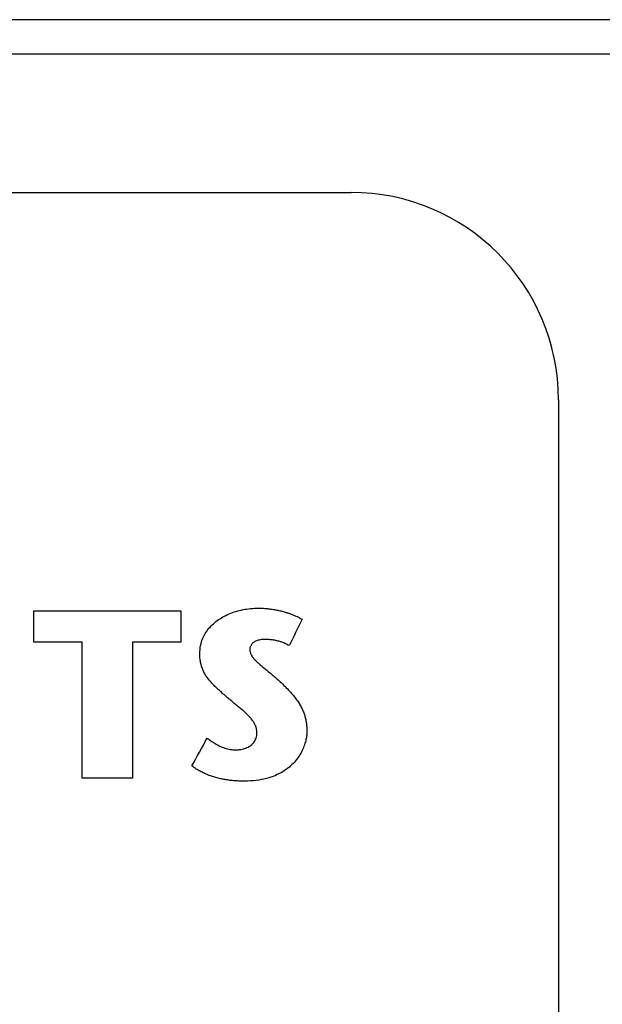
# Model space of a CAD drawing. Header units: inches. Extents: x 0 to 34, y 0 to 22.
# Tile 85 of 89: x 25.222 to 25.391, y 15.944 to 16.229. Entities that reach past the tile are written whole.
import ezdxf

# ---------------------------------------------------------------- set-up
doc = ezdxf.new("R2010")
doc.units = ezdxf.units.IN
doc.header["$LTSCALE"] = 1.87
doc.header["$MEASUREMENT"] = 0
doc.layers.get('0').update_dxf_attribs({"linetype": 'CONTINUOUS'})
doc.layers.add('03___PRT_ALL_CURVES', color=7, linetype='CONTINUOUS')

msp = doc.modelspace()

# ---------------------------------------------------------------- linework, layer by layer
at = {"color": 7, "linetype": 'CONTINUOUS'}
for p, q in [((31.84796, 16.22864), (21.84796, 16.22864)), ((31.84796, 16.21864), (21.84796, 16.21864)), ((23.43796, 16.17864), (25.31796, 16.17864)), ((25.37796, 16.11864), (25.37796, 15.73864))]:
    msp.add_line(p, q, dxfattribs=at)
msp.add_arc((25.31796, 16.11864), 0.06, 0, 90, dxfattribs=at)
at = {"layer": '03___PRT_ALL_CURVES', "color": 40, "linetype": 'CONTINUOUS'}
for points in [[(25.22613, 16.04843, 0.5305), (25.22613, 16.05145, 0.5305), (25.22613, 16.05447, 0.5305), (25.22613, 16.05749, 0.5305)], [(25.22613, 16.05749, 0.5305), (25.24031, 16.05749, 0.5305), (25.2545, 16.05749, 0.5305), (25.26869, 16.05749, 0.5305)], [(25.26869, 16.05749, 0.5305), (25.26869, 16.05447, 0.5305), (25.26869, 16.05145, 0.5305), (25.26869, 16.04843, 0.5305)], [(25.28266, 16.05667, 0.5305), (25.28331, 16.05691, 0.5305), (25.28396, 16.05714, 0.5305), (25.28462, 16.05738, 0.5305)], [(25.28462, 16.05738, 0.5305), (25.28531, 16.05755, 0.5305), (25.286, 16.05772, 0.5305), (25.28669, 16.0579, 0.5305)], [(25.28669, 16.0579, 0.5305), (25.28741, 16.058, 0.5305), (25.28814, 16.05811, 0.5305), (25.28887, 16.05821, 0.5305)], [(25.28887, 16.05821, 0.5305), (25.28962, 16.05825, 0.5305), (25.29037, 16.05829, 0.5305), (25.29112, 16.05832, 0.5305)], [(25.29112, 16.05832, 0.5305), (25.29162, 16.05831, 0.5305), (25.29213, 16.05829, 0.5305), (25.29264, 16.05828, 0.5305)], [(25.29264, 16.05828, 0.5305), (25.29312, 16.05824, 0.5305), (25.2936, 16.05819, 0.5305), (25.29409, 16.05815, 0.5305)], [(25.29409, 16.05815, 0.5305), (25.29455, 16.05809, 0.5305), (25.29501, 16.05802, 0.5305), (25.29548, 16.05796, 0.5305)], [(25.29548, 16.05796, 0.5305), (25.29591, 16.05788, 0.5305), (25.29635, 16.05779, 0.5305), (25.29679, 16.05771, 0.5305)], [(25.29679, 16.05771, 0.5305), (25.29719, 16.05761, 0.5305), (25.2976, 16.05751, 0.5305), (25.29801, 16.05742, 0.5305)], [(25.29801, 16.05742, 0.5305), (25.29839, 16.05731, 0.5305), (25.29877, 16.0572, 0.5305), (25.29915, 16.05709, 0.5305)], [(25.29915, 16.05709, 0.5305), (25.2995, 16.05697, 0.5305), (25.29985, 16.05685, 0.5305), (25.3002, 16.05674, 0.5305)], [(25.27777, 16.05351, 0.5305), (25.27825, 16.05391, 0.5305), (25.27873, 16.05432, 0.5305), (25.27922, 16.05473, 0.5305)], [(25.27922, 16.05473, 0.5305), (25.27976, 16.05508, 0.5305), (25.28031, 16.05543, 0.5305), (25.28086, 16.05579, 0.5305)], [(25.28086, 16.05579, 0.5305), (25.28146, 16.05608, 0.5305), (25.28206, 16.05638, 0.5305), (25.28266, 16.05667, 0.5305)], [(25.30379, 16.05508, 0.5305), (25.30254, 16.05254, 0.5305), (25.30129, 16.05, 0.5305), (25.30005, 16.04746, 0.5305)], [(25.3002, 16.05674, 0.5305), (25.30051, 16.05662, 0.5305), (25.30082, 16.0565, 0.5305), (25.30114, 16.05638, 0.5305)], [(25.30114, 16.05638, 0.5305), (25.30142, 16.05626, 0.5305), (25.3017, 16.05614, 0.5305), (25.30198, 16.05602, 0.5305)], [(25.30198, 16.05602, 0.5305), (25.30222, 16.05591, 0.5305), (25.30246, 16.05579, 0.5305), (25.30271, 16.05568, 0.5305)], [(25.30271, 16.05568, 0.5305), (25.30291, 16.05557, 0.5305), (25.30311, 16.05547, 0.5305), (25.30331, 16.05536, 0.5305)], [(25.30331, 16.05536, 0.5305), (25.30347, 16.05527, 0.5305), (25.30363, 16.05517, 0.5305), (25.30379, 16.05508, 0.5305)], [(25.27553, 16.05062, 0.5305), (25.27586, 16.05112, 0.5305), (25.27619, 16.05163, 0.5305), (25.27653, 16.05213, 0.5305)], [(25.27653, 16.05213, 0.5305), (25.27694, 16.05259, 0.5305), (25.27735, 16.05305, 0.5305), (25.27777, 16.05351, 0.5305)], [(25.24012, 16.04843, 0.5305), (25.23545, 16.04843, 0.5305), (25.23079, 16.04843, 0.5305), (25.22613, 16.04843, 0.5305)], [(25.24012, 16.00906, 0.5305), (25.24012, 16.02218, 0.5305), (25.24012, 16.03531, 0.5305), (25.24012, 16.04843, 0.5305)], [(25.26869, 16.04843, 0.5305), (25.26404, 16.04843, 0.5305), (25.25939, 16.04843, 0.5305), (25.25474, 16.04843, 0.5305)], [(25.25474, 16.04843, 0.5305), (25.25474, 16.03531, 0.5305), (25.25474, 16.02218, 0.5305), (25.25474, 16.00906, 0.5305)], [(25.27433, 16.0472, 0.5305), (25.27448, 16.04779, 0.5305), (25.27463, 16.04838, 0.5305), (25.27479, 16.04897, 0.5305)], [(25.27479, 16.04897, 0.5305), (25.27503, 16.04952, 0.5305), (25.27528, 16.05007, 0.5305), (25.27553, 16.05062, 0.5305)], [(25.28971, 16.04837, 0.5305), (25.2896, 16.04828, 0.5305), (25.28949, 16.04818, 0.5305), (25.28938, 16.04808, 0.5305)], [(25.2901, 16.04863, 0.5305), (25.28997, 16.04854, 0.5305), (25.28984, 16.04846, 0.5305), (25.28971, 16.04837, 0.5305)], [(25.29055, 16.04884, 0.5305), (25.2904, 16.04877, 0.5305), (25.29025, 16.0487, 0.5305), (25.2901, 16.04863, 0.5305)], [(25.29105, 16.04902, 0.5305), (25.29088, 16.04896, 0.5305), (25.29071, 16.0489, 0.5305), (25.29055, 16.04884, 0.5305)], [(25.29161, 16.04915, 0.5305), (25.29142, 16.04911, 0.5305), (25.29123, 16.04906, 0.5305), (25.29105, 16.04902, 0.5305)], [(25.29223, 16.04923, 0.5305), (25.29202, 16.04921, 0.5305), (25.29181, 16.04918, 0.5305), (25.29161, 16.04915, 0.5305)], [(25.29291, 16.04926, 0.5305), (25.29268, 16.04925, 0.5305), (25.29245, 16.04924, 0.5305), (25.29223, 16.04923, 0.5305)], [(25.29359, 16.04925, 0.5305), (25.29336, 16.04925, 0.5305), (25.29313, 16.04926, 0.5305), (25.29291, 16.04926, 0.5305)], [(25.29425, 16.04921, 0.5305), (25.29403, 16.04922, 0.5305), (25.29381, 16.04924, 0.5305), (25.29359, 16.04925, 0.5305)], [(25.2949, 16.04915, 0.5305), (25.29468, 16.04917, 0.5305), (25.29446, 16.04919, 0.5305), (25.29425, 16.04921, 0.5305)], [(25.29554, 16.04906, 0.5305), (25.29532, 16.04909, 0.5305), (25.29511, 16.04912, 0.5305), (25.2949, 16.04915, 0.5305)], [(25.29616, 16.04894, 0.5305), (25.29595, 16.04898, 0.5305), (25.29574, 16.04902, 0.5305), (25.29554, 16.04906, 0.5305)], [(25.29677, 16.0488, 0.5305), (25.29656, 16.04885, 0.5305), (25.29636, 16.04889, 0.5305), (25.29616, 16.04894, 0.5305)], [(25.29737, 16.04864, 0.5305), (25.29717, 16.04869, 0.5305), (25.29697, 16.04875, 0.5305), (25.29677, 16.0488, 0.5305)], [(25.29794, 16.04845, 0.5305), (25.29775, 16.04851, 0.5305), (25.29756, 16.04857, 0.5305), (25.29737, 16.04864, 0.5305)], [(25.2985, 16.04824, 0.5305), (25.29831, 16.04831, 0.5305), (25.29812, 16.04838, 0.5305), (25.29794, 16.04845, 0.5305)], [(25.27417, 16.04531, 0.5305), (25.27422, 16.04594, 0.5305), (25.27427, 16.04657, 0.5305), (25.27433, 16.0472, 0.5305)], [(25.28866, 16.04668, 0.5305), (25.28865, 16.04655, 0.5305), (25.28864, 16.04642, 0.5305), (25.28863, 16.04629, 0.5305)], [(25.28863, 16.04629, 0.5305), (25.28865, 16.04607, 0.5305), (25.28868, 16.04585, 0.5305), (25.28871, 16.04562, 0.5305)], [(25.28875, 16.04706, 0.5305), (25.28872, 16.04694, 0.5305), (25.28869, 16.04681, 0.5305), (25.28866, 16.04668, 0.5305)], [(25.28871, 16.04562, 0.5305), (25.28879, 16.04541, 0.5305), (25.28887, 16.04519, 0.5305), (25.28895, 16.04497, 0.5305)], [(25.2889, 16.04742, 0.5305), (25.28885, 16.0473, 0.5305), (25.2888, 16.04718, 0.5305), (25.28875, 16.04706, 0.5305)], [(25.28911, 16.04777, 0.5305), (25.28904, 16.04765, 0.5305), (25.28897, 16.04754, 0.5305), (25.2889, 16.04742, 0.5305)], [(25.28938, 16.04808, 0.5305), (25.28929, 16.04798, 0.5305), (25.2892, 16.04787, 0.5305), (25.28911, 16.04777, 0.5305)], [(25.29904, 16.048, 0.5305), (25.29886, 16.04808, 0.5305), (25.29868, 16.04816, 0.5305), (25.2985, 16.04824, 0.5305)], [(25.29955, 16.04774, 0.5305), (25.29938, 16.04783, 0.5305), (25.29921, 16.04791, 0.5305), (25.29904, 16.048, 0.5305)], [(25.30005, 16.04746, 0.5305), (25.29988, 16.04755, 0.5305), (25.29971, 16.04765, 0.5305), (25.29955, 16.04774, 0.5305)], [(25.27423, 16.04389, 0.5305), (25.27421, 16.04437, 0.5305), (25.27419, 16.04484, 0.5305), (25.27417, 16.04531, 0.5305)], [(25.27441, 16.0426, 0.5305), (25.27435, 16.04303, 0.5305), (25.27429, 16.04346, 0.5305), (25.27423, 16.04389, 0.5305)], [(25.28895, 16.04497, 0.5305), (25.28908, 16.04475, 0.5305), (25.28921, 16.04453, 0.5305), (25.28934, 16.04431, 0.5305)], [(25.28934, 16.04431, 0.5305), (25.28951, 16.04409, 0.5305), (25.28968, 16.04387, 0.5305), (25.28986, 16.04365, 0.5305)], [(25.28986, 16.04365, 0.5305), (25.29007, 16.04343, 0.5305), (25.29029, 16.0432, 0.5305), (25.29051, 16.04298, 0.5305)], [(25.29051, 16.04298, 0.5305), (25.29076, 16.04274, 0.5305), (25.29101, 16.04251, 0.5305), (25.29126, 16.04227, 0.5305)], [(25.27471, 16.0414, 0.5305), (25.27461, 16.0418, 0.5305), (25.27451, 16.0422, 0.5305), (25.27441, 16.0426, 0.5305)], [(25.27513, 16.0403, 0.5305), (25.27499, 16.04067, 0.5305), (25.27485, 16.04104, 0.5305), (25.27471, 16.0414, 0.5305)], [(25.27565, 16.03926, 0.5305), (25.27547, 16.03961, 0.5305), (25.2753, 16.03995, 0.5305), (25.27513, 16.0403, 0.5305)], [(25.29126, 16.04227, 0.5305), (25.29154, 16.04203, 0.5305), (25.29183, 16.04178, 0.5305), (25.29212, 16.04154, 0.5305)], [(25.29212, 16.04154, 0.5305), (25.29243, 16.04127, 0.5305), (25.29274, 16.04101, 0.5305), (25.29306, 16.04075, 0.5305)], [(25.29306, 16.04075, 0.5305), (25.29339, 16.04048, 0.5305), (25.29373, 16.0402, 0.5305), (25.29407, 16.03992, 0.5305)], [(25.29407, 16.03992, 0.5305), (25.29443, 16.03962, 0.5305), (25.29479, 16.03932, 0.5305), (25.29515, 16.03902, 0.5305)], [(25.27629, 16.03828, 0.5305), (25.27607, 16.0386, 0.5305), (25.27586, 16.03893, 0.5305), (25.27565, 16.03926, 0.5305)], [(25.27703, 16.03732, 0.5305), (25.27678, 16.03764, 0.5305), (25.27653, 16.03796, 0.5305), (25.27629, 16.03828, 0.5305)], [(25.27787, 16.03638, 0.5305), (25.27759, 16.03669, 0.5305), (25.27731, 16.03701, 0.5305), (25.27703, 16.03732, 0.5305)], [(25.29515, 16.03902, 0.5305), (25.29552, 16.0387, 0.5305), (25.2959, 16.03838, 0.5305), (25.29628, 16.03806, 0.5305)], [(25.29628, 16.03806, 0.5305), (25.29666, 16.03771, 0.5305), (25.29705, 16.03736, 0.5305), (25.29744, 16.03701, 0.5305)], [(25.29744, 16.03701, 0.5305), (25.29792, 16.03654, 0.5305), (25.29841, 16.03607, 0.5305), (25.2989, 16.0356, 0.5305)], [(25.27881, 16.03543, 0.5305), (25.27849, 16.03575, 0.5305), (25.27818, 16.03606, 0.5305), (25.27787, 16.03638, 0.5305)], [(25.27985, 16.03446, 0.5305), (25.2795, 16.03478, 0.5305), (25.27915, 16.03511, 0.5305), (25.27881, 16.03543, 0.5305)], [(25.28098, 16.03345, 0.5305), (25.2806, 16.03378, 0.5305), (25.28022, 16.03412, 0.5305), (25.27985, 16.03446, 0.5305)], [(25.2989, 16.0356, 0.5305), (25.29932, 16.03516, 0.5305), (25.29974, 16.03472, 0.5305), (25.30017, 16.03427, 0.5305)], [(25.30017, 16.03427, 0.5305), (25.30053, 16.03385, 0.5305), (25.3009, 16.03343, 0.5305), (25.30127, 16.033, 0.5305)], [(25.2822, 16.03237, 0.5305), (25.28179, 16.03273, 0.5305), (25.28138, 16.03309, 0.5305), (25.28098, 16.03345, 0.5305)], [(25.28316, 16.03155, 0.5305), (25.28284, 16.03183, 0.5305), (25.28252, 16.0321, 0.5305), (25.2822, 16.03237, 0.5305)], [(25.28415, 16.03075, 0.5305), (25.28382, 16.03102, 0.5305), (25.28349, 16.03128, 0.5305), (25.28316, 16.03155, 0.5305)], [(25.30127, 16.033, 0.5305), (25.30158, 16.0326, 0.5305), (25.30189, 16.03219, 0.5305), (25.30221, 16.03179, 0.5305)], [(25.30221, 16.03179, 0.5305), (25.30247, 16.0314, 0.5305), (25.30273, 16.031, 0.5305), (25.30299, 16.03061, 0.5305)], [(25.28513, 16.02995, 0.5305), (25.2848, 16.03022, 0.5305), (25.28447, 16.03048, 0.5305), (25.28415, 16.03075, 0.5305)], [(25.28609, 16.02916, 0.5305), (25.28577, 16.02942, 0.5305), (25.28545, 16.02969, 0.5305), (25.28513, 16.02995, 0.5305)], [(25.28702, 16.02836, 0.5305), (25.28671, 16.02863, 0.5305), (25.2864, 16.02889, 0.5305), (25.28609, 16.02916, 0.5305)], [(25.30299, 16.03061, 0.5305), (25.3032, 16.03023, 0.5305), (25.30342, 16.02985, 0.5305), (25.30364, 16.02946, 0.5305)], [(25.30364, 16.02946, 0.5305), (25.30381, 16.02909, 0.5305), (25.30398, 16.02871, 0.5305), (25.30415, 16.02833, 0.5305)], [(25.28788, 16.02756, 0.5305), (25.28759, 16.02783, 0.5305), (25.2873, 16.0281, 0.5305), (25.28702, 16.02836, 0.5305)], [(25.28866, 16.02675, 0.5305), (25.2884, 16.02702, 0.5305), (25.28814, 16.02729, 0.5305), (25.28788, 16.02756, 0.5305)], [(25.28935, 16.02593, 0.5305), (25.28912, 16.0262, 0.5305), (25.28889, 16.02648, 0.5305), (25.28866, 16.02675, 0.5305)], [(25.28992, 16.02508, 0.5305), (25.28973, 16.02536, 0.5305), (25.28954, 16.02564, 0.5305), (25.28935, 16.02593, 0.5305)], [(25.30415, 16.02833, 0.5305), (25.30428, 16.02795, 0.5305), (25.30441, 16.02758, 0.5305), (25.30455, 16.0272, 0.5305)], [(25.30455, 16.0272, 0.5305), (25.30464, 16.02682, 0.5305), (25.30474, 16.02644, 0.5305), (25.30484, 16.02606, 0.5305)], [(25.30484, 16.02606, 0.5305), (25.3049, 16.02568, 0.5305), (25.30496, 16.02529, 0.5305), (25.30503, 16.0249, 0.5305)], [(25.29035, 16.0242, 0.5305), (25.2902, 16.02449, 0.5305), (25.29006, 16.02478, 0.5305), (25.28992, 16.02508, 0.5305)], [(25.29062, 16.02329, 0.5305), (25.29053, 16.02359, 0.5305), (25.29044, 16.02389, 0.5305), (25.29035, 16.0242, 0.5305)], [(25.29071, 16.02234, 0.5305), (25.29068, 16.02265, 0.5305), (25.29065, 16.02297, 0.5305), (25.29062, 16.02329, 0.5305)], [(25.30503, 16.0249, 0.5305), (25.30506, 16.02451, 0.5305), (25.3051, 16.02411, 0.5305), (25.30514, 16.02371, 0.5305)], [(25.30514, 16.02371, 0.5305), (25.30515, 16.0233, 0.5305), (25.30516, 16.02289, 0.5305), (25.30517, 16.02247, 0.5305)], [(25.27189, 16.01265, 0.5305), (25.27336, 16.01533, 0.5305), (25.27483, 16.01801, 0.5305), (25.27631, 16.02068, 0.5305)], [(25.27631, 16.02068, 0.5305), (25.27649, 16.02055, 0.5305), (25.27667, 16.02041, 0.5305), (25.27685, 16.02028, 0.5305)], [(25.27685, 16.02028, 0.5305), (25.27703, 16.02014, 0.5305), (25.27722, 16.02001, 0.5305), (25.27741, 16.01987, 0.5305)], [(25.27741, 16.01987, 0.5305), (25.2776, 16.01974, 0.5305), (25.2778, 16.01961, 0.5305), (25.278, 16.01948, 0.5305)], [(25.28978, 16.01943, 0.5305), (25.28991, 16.01963, 0.5305), (25.29004, 16.01983, 0.5305), (25.29017, 16.02003, 0.5305)], [(25.29017, 16.02003, 0.5305), (25.29026, 16.02026, 0.5305), (25.29036, 16.02049, 0.5305), (25.29046, 16.02072, 0.5305)], [(25.29046, 16.02072, 0.5305), (25.29052, 16.02097, 0.5305), (25.29058, 16.02123, 0.5305), (25.29065, 16.02148, 0.5305)], [(25.29065, 16.02148, 0.5305), (25.29067, 16.02177, 0.5305), (25.29069, 16.02205, 0.5305), (25.29071, 16.02234, 0.5305)], [(25.30484, 16.01993, 0.5305), (25.30469, 16.01943, 0.5305), (25.30454, 16.01893, 0.5305), (25.3044, 16.01844, 0.5305)], [(25.3051, 16.02129, 0.5305), (25.30501, 16.02084, 0.5305), (25.30492, 16.02038, 0.5305), (25.30484, 16.01993, 0.5305)], [(25.30517, 16.02247, 0.5305), (25.30514, 16.02208, 0.5305), (25.30512, 16.02169, 0.5305), (25.3051, 16.02129, 0.5305)], [(25.278, 16.01948, 0.5305), (25.2782, 16.01935, 0.5305), (25.27841, 16.01922, 0.5305), (25.27862, 16.01909, 0.5305)], [(25.27862, 16.01909, 0.5305), (25.27883, 16.01897, 0.5305), (25.27905, 16.01884, 0.5305), (25.27927, 16.01872, 0.5305)], [(25.27927, 16.01872, 0.5305), (25.27949, 16.01861, 0.5305), (25.27972, 16.01849, 0.5305), (25.27995, 16.01838, 0.5305)], [(25.27995, 16.01838, 0.5305), (25.28018, 16.01828, 0.5305), (25.28042, 16.01818, 0.5305), (25.28066, 16.01807, 0.5305)], [(25.28066, 16.01807, 0.5305), (25.2809, 16.01798, 0.5305), (25.28114, 16.01789, 0.5305), (25.28139, 16.01781, 0.5305)], [(25.28139, 16.01781, 0.5305), (25.28164, 16.01773, 0.5305), (25.28189, 16.01766, 0.5305), (25.28215, 16.01759, 0.5305)], [(25.28215, 16.01759, 0.5305), (25.28241, 16.01753, 0.5305), (25.28267, 16.01747, 0.5305), (25.28294, 16.01742, 0.5305)], [(25.28294, 16.01742, 0.5305), (25.28321, 16.01738, 0.5305), (25.28348, 16.01735, 0.5305), (25.28376, 16.01731, 0.5305)], [(25.28376, 16.01731, 0.5305), (25.28404, 16.0173, 0.5305), (25.28432, 16.01729, 0.5305), (25.28461, 16.01728, 0.5305)], [(25.28461, 16.01728, 0.5305), (25.28485, 16.01729, 0.5305), (25.28509, 16.0173, 0.5305), (25.28534, 16.01731, 0.5305)], [(25.28534, 16.01731, 0.5305), (25.28558, 16.01734, 0.5305), (25.28582, 16.01737, 0.5305), (25.28607, 16.0174, 0.5305)], [(25.28607, 16.0174, 0.5305), (25.28631, 16.01746, 0.5305), (25.28655, 16.01751, 0.5305), (25.28679, 16.01756, 0.5305)], [(25.28679, 16.01756, 0.5305), (25.28702, 16.01764, 0.5305), (25.28725, 16.01772, 0.5305), (25.28748, 16.01779, 0.5305)], [(25.28748, 16.01779, 0.5305), (25.2877, 16.01789, 0.5305), (25.28792, 16.01799, 0.5305), (25.28814, 16.01809, 0.5305)], [(25.28814, 16.01809, 0.5305), (25.28834, 16.01821, 0.5305), (25.28854, 16.01834, 0.5305), (25.28875, 16.01846, 0.5305)], [(25.28875, 16.01846, 0.5305), (25.28893, 16.01861, 0.5305), (25.28911, 16.01876, 0.5305), (25.2893, 16.01891, 0.5305)], [(25.2893, 16.01891, 0.5305), (25.28946, 16.01908, 0.5305), (25.28962, 16.01925, 0.5305), (25.28978, 16.01943, 0.5305)], [(25.3044, 16.01844, 0.5305), (25.30417, 16.01792, 0.5305), (25.30394, 16.01739, 0.5305), (25.30372, 16.01687, 0.5305)], [(25.30279, 16.01529, 0.5305), (25.30239, 16.01477, 0.5305), (25.30199, 16.01426, 0.5305), (25.30159, 16.01374, 0.5305)], [(25.30372, 16.01687, 0.5305), (25.30341, 16.01634, 0.5305), (25.3031, 16.01582, 0.5305), (25.30279, 16.01529, 0.5305)], [(25.27289, 16.01191, 0.5305), (25.27255, 16.01216, 0.5305), (25.27222, 16.01241, 0.5305), (25.27189, 16.01265, 0.5305)], [(25.27397, 16.01124, 0.5305), (25.27361, 16.01146, 0.5305), (25.27325, 16.01169, 0.5305), (25.27289, 16.01191, 0.5305)], [(25.30009, 16.01228, 0.5305), (25.29947, 16.01184, 0.5305), (25.29886, 16.0114, 0.5305), (25.29825, 16.01096, 0.5305)], [(25.30159, 16.01374, 0.5305), (25.30109, 16.01325, 0.5305), (25.30059, 16.01277, 0.5305), (25.30009, 16.01228, 0.5305)], [(25.25474, 16.00906, 0.5305), (25.24986, 16.00906, 0.5305), (25.24499, 16.00906, 0.5305), (25.24012, 16.00906, 0.5305)], [(25.27511, 16.01064, 0.5305), (25.27473, 16.01084, 0.5305), (25.27435, 16.01104, 0.5305), (25.27397, 16.01124, 0.5305)], [(25.2763, 16.01012, 0.5305), (25.2759, 16.01029, 0.5305), (25.2755, 16.01047, 0.5305), (25.27511, 16.01064, 0.5305)], [(25.27754, 16.00966, 0.5305), (25.27712, 16.00981, 0.5305), (25.27671, 16.00996, 0.5305), (25.2763, 16.01012, 0.5305)], [(25.27883, 16.00927, 0.5305), (25.2784, 16.0094, 0.5305), (25.27797, 16.00953, 0.5305), (25.27754, 16.00966, 0.5305)], [(25.28015, 16.00894, 0.5305), (25.27971, 16.00905, 0.5305), (25.27927, 16.00916, 0.5305), (25.27883, 16.00927, 0.5305)], [(25.2815, 16.00868, 0.5305), (25.28105, 16.00876, 0.5305), (25.2806, 16.00885, 0.5305), (25.28015, 16.00894, 0.5305)], [(25.28288, 16.00847, 0.5305), (25.28242, 16.00854, 0.5305), (25.28196, 16.00861, 0.5305), (25.2815, 16.00868, 0.5305)], [(25.28428, 16.00833, 0.5305), (25.28381, 16.00838, 0.5305), (25.28334, 16.00843, 0.5305), (25.28288, 16.00847, 0.5305)], [(25.29349, 16.00898, 0.5305), (25.2925, 16.00879, 0.5305), (25.29151, 16.0086, 0.5305), (25.29052, 16.00842, 0.5305)], [(25.29606, 16.00984, 0.5305), (25.2952, 16.00955, 0.5305), (25.29434, 16.00927, 0.5305), (25.29349, 16.00898, 0.5305)], [(25.29825, 16.01096, 0.5305), (25.29752, 16.01059, 0.5305), (25.29679, 16.01022, 0.5305), (25.29606, 16.00984, 0.5305)], [(25.28569, 16.00825, 0.5305), (25.28522, 16.00827, 0.5305), (25.28475, 16.0083, 0.5305), (25.28428, 16.00833, 0.5305)], [(25.28711, 16.00822, 0.5305), (25.28663, 16.00823, 0.5305), (25.28616, 16.00824, 0.5305), (25.28569, 16.00825, 0.5305)], [(25.29052, 16.00842, 0.5305), (25.28938, 16.00835, 0.5305), (25.28824, 16.00828, 0.5305), (25.28711, 16.00822, 0.5305)]]:
    msp.add_open_spline(points, degree=3, dxfattribs=at)

doc.saveas('drawing.dxf')
